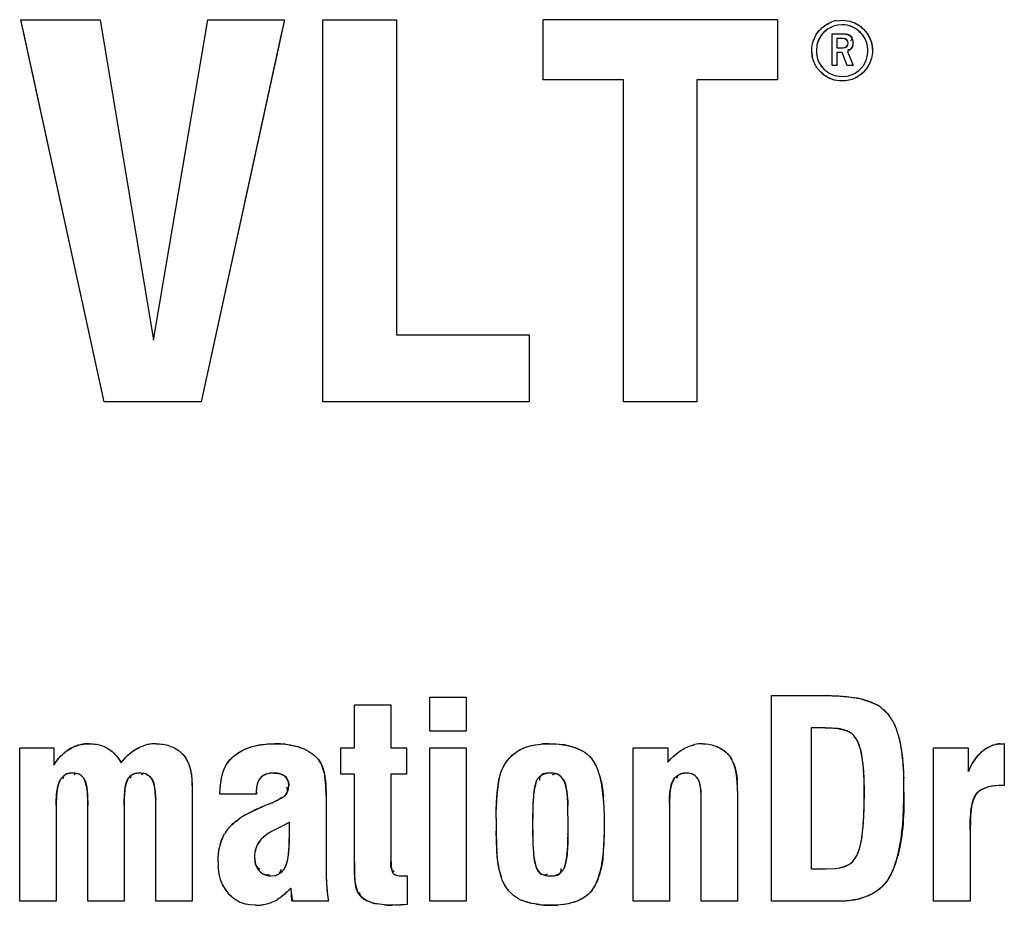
# Model space of a CAD drawing. Header units: inches. Extents: x 0 to 82.7, y 0 to 58.5.
# Tile 10 of 89: x 13.395 to 14.055, y 27.145 to 27.738. Entities that reach past the tile are written whole.
import ezdxf

# ---------------------------------------------------------------- set-up
doc = ezdxf.new("R2010")
doc.units = ezdxf.units.IN
doc.header["$LTSCALE"] = 4.547244
doc.header["$MEASUREMENT"] = 0
doc.layers.get('0').update_dxf_attribs({"linetype": 'CONTINUOUS'})

msp = doc.modelspace()

# ---------------------------------------------------------------- linework, layer by layer
at = {"color": 7, "linetype": 'CONTINUOUS'}
for p, q in [((13.39778, 27.72712), (13.39536, 27.73821)), ((13.45114, 27.4823), (13.39538, 27.73821)), ((13.39538, 27.73821), (13.44864, 27.7382)), ((13.44863, 27.7382), (13.4843, 27.5235)), ((13.44864, 27.7382), (13.48431, 27.5235)), ((13.4843, 27.5235), (13.52065, 27.7382)), ((13.48431, 27.5235), (13.52066, 27.7382)), ((13.57207, 27.7382), (13.51629, 27.4823)), ((13.52066, 27.7382), (13.57207, 27.7382)), ((13.57207, 27.7382), (13.56974, 27.7275)), ((13.59786, 27.48229), (13.59786, 27.7382)), ((13.59786, 27.7382), (13.6471, 27.7382)), ((13.6471, 27.7382), (13.6471, 27.52718)), ((13.74541, 27.698), (13.74541, 27.73819)), ((13.9025, 27.73819), (13.74541, 27.73819)), ((13.9025, 27.73819), (13.9025, 27.69799)), ((13.94233, 27.73756), (13.94591, 27.73785)), ((13.94237, 27.73756), (13.94594, 27.73785)), ((13.94587, 27.73483), (13.94286, 27.73458)), ((13.9459, 27.73483), (13.94288, 27.73458)), ((13.45113, 27.4823), (13.39778, 27.72712)), ((13.56974, 27.7275), (13.51629, 27.4823)), ((13.93911, 27.70745), (13.93911, 27.72871)), ((13.93911, 27.72871), (13.94629, 27.72871)), ((13.96008, 27.72734), (13.95806, 27.72972)), ((13.96012, 27.72735), (13.9581, 27.72973)), ((13.96163, 27.72477), (13.96012, 27.72735)), ((13.96026, 27.73179), (13.96262, 27.72898)), ((13.9603, 27.7318), (13.96266, 27.72899)), ((13.92896, 27.72125), (13.9286, 27.71748)), ((13.929, 27.72124), (13.92864, 27.71748)), ((13.94226, 27.72556), (13.94226, 27.71935)), ((13.94646, 27.72556), (13.94226, 27.72556)), ((13.94226, 27.71935), (13.94646, 27.71935)), ((13.96316, 27.71748), (13.96291, 27.72055)), ((13.9632, 27.71748), (13.96295, 27.72054)), ((13.92588, 27.71378), (13.92558, 27.71748)), ((13.92592, 27.71379), (13.92562, 27.71748)), ((13.94226, 27.71621), (13.94226, 27.70745)), ((13.94583, 27.71621), (13.94226, 27.71621)), ((13.94923, 27.70745), (13.94583, 27.71621)), ((13.94948, 27.71689), (13.95331, 27.70745)), ((13.96291, 27.71443), (13.96316, 27.71748)), ((13.96296, 27.71443), (13.9632, 27.71748)), ((13.94226, 27.70745), (13.93911, 27.70745)), ((13.95331, 27.70745), (13.94923, 27.70745)), ((13.95811, 27.70524), (13.96011, 27.70763)), ((13.95814, 27.70524), (13.96015, 27.70763)), ((13.9644, 27.70899), (13.96265, 27.70597)), ((13.93158, 27.70302), (13.92922, 27.70575)), ((13.93161, 27.70303), (13.92925, 27.70576)), ((13.94587, 27.70018), (13.94899, 27.70043)), ((13.9459, 27.70018), (13.94903, 27.70043)), ((13.96261, 27.70598), (13.96026, 27.70317)), ((13.96265, 27.70597), (13.9603, 27.70317)), ((13.79934, 27.698), (13.74541, 27.698)), ((13.79933, 27.48229), (13.79934, 27.698)), ((13.84858, 27.698), (13.84857, 27.48229)), ((13.9025, 27.69799), (13.84858, 27.698)), ((13.6471, 27.52718), (13.73603, 27.52717)), ((13.73603, 27.52717), (13.73602, 27.48229)), ((13.51629, 27.4823), (13.45114, 27.4823)), ((13.73602, 27.48229), (13.59786, 27.48229)), ((13.84857, 27.48229), (13.79933, 27.48229)), ((13.66949, 27.26163), (13.66949, 27.28427)), ((13.66949, 27.28427), (13.69393, 27.28427)), ((13.69393, 27.28427), (13.69393, 27.26163)), ((13.89863, 27.14764), (13.89863, 27.28543)), ((13.89863, 27.28543), (13.93317, 27.28543)), ((13.61899, 27.25045), (13.61899, 27.27922)), ((13.61899, 27.27922), (13.64343, 27.27922)), ((13.64343, 27.27922), (13.64342, 27.25045)), ((13.96052, 27.28259), (13.96513, 27.28108)), ((13.96513, 27.28108), (13.96832, 27.27962)), ((13.69393, 27.26163), (13.66949, 27.26163)), ((13.92515, 27.26379), (13.92514, 27.16928)), ((13.93453, 27.26379), (13.92515, 27.26379)), ((13.93453, 27.26379), (13.9402, 27.26359)), ((13.93915, 27.26366), (13.93455, 27.26379)), ((13.94304, 27.26331), (13.93915, 27.26366)), ((13.9402, 27.26359), (13.94304, 27.26329)), ((13.94304, 27.26329), (13.94772, 27.26232)), ((13.95239, 27.25998), (13.94921, 27.26177)), ((13.43748, 27.2529), (13.44142, 27.25316)), ((13.56551, 27.25316), (13.57268, 27.2528)), ((13.74404, 27.25293), (13.74939, 27.25315)), ((14.05167, 27.25312), (14.05455, 27.25323)), ((14.05455, 27.25323), (14.05455, 27.22528)), ((13.39461, 27.14765), (13.39462, 27.25046)), ((13.39462, 27.25046), (13.41743, 27.25046)), ((13.41743, 27.25046), (13.41743, 27.23874)), ((13.60979, 27.23278), (13.60979, 27.25045)), ((13.60979, 27.25045), (13.61899, 27.25045)), ((13.64342, 27.25045), (13.65389, 27.25045)), ((13.65389, 27.25045), (13.65388, 27.23278)), ((13.66948, 27.14765), (13.66949, 27.25045)), ((13.66949, 27.25045), (13.69393, 27.25045)), ((13.69393, 27.25045), (13.69392, 27.14764)), ((13.80575, 27.14764), (13.80575, 27.25045)), ((13.80575, 27.25045), (13.82901, 27.25045)), ((13.82901, 27.25045), (13.82901, 27.2408)), ((14.00721, 27.14763), (14.00721, 27.25044)), ((14.00721, 27.25044), (14.03048, 27.25044)), ((14.03048, 27.25044), (14.03048, 27.23457)), ((14.03333, 27.24007), (14.03645, 27.24458)), ((13.50619, 27.24309), (13.50729, 27.241)), ((13.59482, 27.24261), (13.59651, 27.24007)), ((14.03047, 27.23457), (14.03333, 27.24007)), ((13.52974, 27.22915), (13.53079, 27.23358)), ((13.5987, 27.23359), (13.59916, 27.23114)), ((13.59916, 27.23114), (13.5995, 27.22837)), ((13.61899, 27.23278), (13.60979, 27.23278)), ((13.61898, 27.17317), (13.61899, 27.23278)), ((13.64342, 27.23278), (13.64342, 27.17632)), ((13.65388, 27.23278), (13.64342, 27.23278)), ((13.75083, 27.23349), (13.74796, 27.23326)), ((13.42016, 27.22474), (13.41967, 27.22238)), ((13.48459, 27.22625), (13.48526, 27.22274)), ((13.50997, 27.22991), (13.51022, 27.22494)), ((13.51023, 27.22494), (13.51032, 27.21087)), ((13.5995, 27.22837), (13.59972, 27.22555)), ((13.59971, 27.22555), (13.59994, 27.21799)), ((13.76076, 27.22456), (13.76141, 27.22093)), ((13.83061, 27.22167), (13.83102, 27.22424)), ((13.83101, 27.22425), (13.83063, 27.22181)), ((14.05455, 27.22528), (14.05068, 27.22513)), ((14.05459, 27.22528), (14.05072, 27.22513)), ((13.41926, 27.21832), (13.41904, 27.21177)), ((13.41967, 27.22238), (13.41926, 27.21832)), ((13.43955, 27.22393), (13.44005, 27.21889)), ((13.44005, 27.21889), (13.44023, 27.21177)), ((13.48553, 27.22065), (13.48516, 27.22367)), ((13.48526, 27.22274), (13.48579, 27.21605)), ((13.48579, 27.21605), (13.48553, 27.22065)), ((13.55331, 27.21934), (13.5288, 27.21934)), ((13.59996, 27.21799), (13.59995, 27.17218)), ((13.76202, 27.21167), (13.76173, 27.21819)), ((13.85138, 27.21365), (13.85129, 27.22041)), ((13.85138, 27.21365), (13.85133, 27.22041)), ((13.87582, 27.22141), (13.87581, 27.14764)), ((13.41905, 27.21177), (13.41905, 27.14765)), ((13.44024, 27.14765), (13.44025, 27.21177)), ((13.46469, 27.21168), (13.46468, 27.14765)), ((13.48587, 27.21168), (13.48579, 27.21605)), ((13.48588, 27.14765), (13.48588, 27.21168)), ((13.55079, 27.20799), (13.55769, 27.21115)), ((13.56136, 27.21266), (13.56454, 27.21394)), ((13.56452, 27.21399), (13.57039, 27.21698)), ((13.73866, 27.21337), (13.73855, 27.20999)), ((13.73891, 27.2175), (13.73866, 27.21337)), ((13.76219, 27.19805), (13.76201, 27.21167)), ((13.83019, 27.21311), (13.83018, 27.14764)), ((13.85138, 27.14764), (13.85138, 27.21365)), ((13.51032, 27.21087), (13.51032, 27.14765)), ((13.5445, 27.20459), (13.54764, 27.20638)), ((13.54764, 27.20638), (13.55087, 27.20803)), ((13.73847, 27.20648), (13.73839, 27.19905)), ((14.03268, 27.21097), (14.03201, 27.20487)), ((13.57236, 27.19887), (13.56343, 27.19427)), ((13.57234, 27.19886), (13.56838, 27.19682)), ((13.57551, 27.20059), (13.57236, 27.19888)), ((13.57481, 27.20019), (13.57445, 27.19999)), ((13.57551, 27.20058), (13.57516, 27.20039)), ((13.57552, 27.19337), (13.57552, 27.20058)), ((13.73839, 27.19905), (13.73846, 27.19192)), ((14.03183, 27.20178), (14.03168, 27.19525)), ((13.56343, 27.19428), (13.56051, 27.19256)), ((13.56838, 27.19682), (13.56343, 27.19427)), ((13.57535, 27.18604), (13.5755, 27.19337)), ((13.7144, 27.18223), (13.71396, 27.19461)), ((13.73846, 27.19192), (13.73863, 27.1854)), ((13.76203, 27.18757), (13.76219, 27.19444)), ((14.03165, 27.19525), (14.03165, 27.14763)), ((13.57512, 27.18183), (13.5754, 27.18705)), ((13.73863, 27.1854), (13.73892, 27.18049)), ((13.73864, 27.1854), (13.73894, 27.18049)), ((13.76192, 27.18431), (13.76203, 27.18757)), ((13.57452, 27.17706), (13.57509, 27.18183)), ((13.76141, 27.17815), (13.76192, 27.18431)), ((13.98182, 27.17331), (13.9833, 27.17857)), ((13.55206, 27.1775), (13.55237, 27.1739)), ((13.55206, 27.1775), (13.55216, 27.17388)), ((13.57393, 27.17406), (13.57452, 27.17706)), ((13.61913, 27.16591), (13.61898, 27.17317)), ((13.64342, 27.17632), (13.64325, 27.17348)), ((13.64341, 27.17632), (13.64357, 27.17174)), ((13.64357, 27.17174), (13.6439, 27.16912)), ((13.953, 27.17434), (13.9551, 27.17722)), ((13.95304, 27.17433), (13.95513, 27.17725)), ((13.98026, 27.16907), (13.98182, 27.17331)), ((13.52836, 27.16593), (13.5277, 27.17124)), ((13.52837, 27.16592), (13.5277, 27.17124)), ((13.56289, 27.1646), (13.56573, 27.16495)), ((13.56289, 27.1646), (13.56628, 27.16492)), ((13.71732, 27.16395), (13.71635, 27.16733)), ((13.78223, 27.16237), (13.78354, 27.16664)), ((13.92514, 27.16928), (13.93524, 27.16928)), ((13.93524, 27.16928), (13.94128, 27.16959)), ((13.93527, 27.16928), (13.94128, 27.16959)), ((13.94128, 27.16959), (13.94435, 27.17006)), ((13.94128, 27.16959), (13.94415, 27.17004)), ((13.94415, 27.17004), (13.94716, 27.17082)), ((13.94435, 27.17006), (13.94717, 27.17079)), ((13.53298, 27.15478), (13.53065, 27.15882)), ((13.6197, 27.1592), (13.61918, 27.16474)), ((13.65082, 27.1646), (13.65433, 27.16469)), ((13.65433, 27.16469), (13.65433, 27.14557)), ((13.78026, 27.15795), (13.78223, 27.16237)), ((13.57633, 27.1564), (13.57389, 27.15396)), ((13.57664, 27.1564), (13.57389, 27.15396)), ((13.57759, 27.14765), (13.57633, 27.1564)), ((13.57695, 27.14765), (13.57664, 27.1564)), ((13.77832, 27.15504), (13.78026, 27.15795)), ((13.41905, 27.14765), (13.39461, 27.14765)), ((13.46468, 27.14765), (13.44024, 27.14765)), ((13.51032, 27.14765), (13.48588, 27.14765)), ((13.55279, 27.14494), (13.54895, 27.14518)), ((13.55278, 27.14494), (13.54896, 27.14518)), ((13.60158, 27.14765), (13.57759, 27.14765)), ((13.63909, 27.14515), (13.63394, 27.14585)), ((13.63909, 27.14515), (13.63396, 27.14585)), ((13.64459, 27.14494), (13.63909, 27.14515)), ((13.64994, 27.14518), (13.64459, 27.14494)), ((13.65433, 27.14557), (13.64994, 27.14518)), ((13.65434, 27.14557), (13.64995, 27.14513)), ((13.69392, 27.14764), (13.66948, 27.14765)), ((13.75146, 27.14494), (13.74576, 27.14512)), ((13.83018, 27.14764), (13.80575, 27.14764)), ((13.87581, 27.14764), (13.85138, 27.14764)), ((13.94309, 27.14764), (13.89863, 27.14764)), ((14.03165, 27.14763), (14.00721, 27.14763))]:
    msp.add_line(p, q, dxfattribs=at)
for points in [[(14.05171, 27.25312), (14.05203, 27.25313), (14.05331, 27.25317)], [(14.05331, 27.25317), (14.05364, 27.25318), (14.05396, 27.2532), (14.05427, 27.25321), (14.05459, 27.25323)], [(13.5741, 27.1998), (13.57375, 27.1996), (13.5734, 27.19941), (13.57304, 27.19923), (13.57269, 27.19904), (13.57234, 27.19886)], [(13.65082, 27.1646), (13.65121, 27.1646), (13.6516, 27.1646), (13.65199, 27.16461), (13.65238, 27.16461), (13.65277, 27.16462), (13.65317, 27.16464), (13.65356, 27.16465), (13.65395, 27.16467), (13.65434, 27.16469)]]:
    msp.add_lwpolyline(points, dxfattribs=at)
for centre, radius, start, end in [((13.94556, 27.71841), 0.0164, 99.48976, 114.83679), ((13.9455, 27.71839), 0.01943, 99.36623, 109.60038), ((13.94428, 27.71832), 0.01861, 149.43636, 160.11471), ((13.94659, 27.7177), 0.01659, 25.24653, 35.56085), ((13.94439, 27.71665), 0.01571, 199.64894, 210.45386), ((13.94703, 27.71705), 0.01911, 324.86282, 345.42313), ((13.94426, 27.22433), 0.06047, 76.78239, 80.49972), ((13.94259, 27.21397), 0.07093, 77.38522, 80.47931), ((13.94569, 27.23074), 0.0539, 74.03721, 76.71183), ((13.94543, 27.22678), 0.05781, 74.86465, 77.35813), ((13.94608, 27.23206), 0.05253, 68.79427, 74.05067), ((13.94686, 27.23409), 0.05035, 64.73362, 68.78841), ((13.95536, 27.25517), 0.02767, 50.9261, 62.06713), ((13.95188, 27.25263), 0.03197, 29.27961, 34.33987), ((13.94003, 27.24737), 0.04496, 16.18925, 20.19124), ((13.94083, 27.24765), 0.04416, 16.11031, 20.18112), ((13.44077, 27.2282), 0.02493, 102.76681, 116.66587), ((13.44105, 27.22691), 0.02625, 96.06046, 102.73085), ((13.44113, 27.22614), 0.02702, 89.42211, 96.07155), ((13.4857, 27.2276), 0.02554, 102.33897, 108.72554), ((13.48585, 27.22687), 0.02628, 95.93746, 102.32325), ((13.48603, 27.2251), 0.02806, 89.9316, 95.92637), ((13.4859, 27.22664), 0.02652, 89.80511, 95.93746), ((13.56587, 27.18825), 0.06491, 83.97763, 90.3235), ((13.74905, 27.19715), 0.056, 89.63907, 95.12784), ((13.75102, 27.20134), 0.05177, 78.63325, 81.59748), ((13.8524, 27.22814), 0.02501, 89.95162, 102.34404), ((13.85229, 27.22974), 0.02341, 89.53806, 96.22608), ((14.05378, 27.23023), 0.02298, 95.16197, 103.01534), ((13.44121, 27.22739), 0.02585, 116.72833, 123.55089), ((13.44084, 27.22958), 0.02417, 40.40643, 47.11067), ((13.75853, 27.22534), 0.0265, 56.38847, 61.24221), ((13.75926, 27.22647), 0.02516, 48.53275, 56.34155), ((13.75976, 27.22717), 0.02429, 48.53083, 56.41592), ((13.76064, 27.22818), 0.02295, 40.81711, 48.50102), ((13.4881, 27.23203), 0.02119, 24.97358, 31.40023), ((13.58054, 27.23129), 0.01822, 28.79387, 38.33871), ((13.56725, 27.22658), 0.03222, 12.56498, 24.7602), ((13.74668, 27.22184), 0.03793, 31.06687, 34.25196), ((14.08011, 27.21243), 0.05431, 151.77329, 155.94373), ((13.53977, 27.22225), 0.06002, 5.851, 8.68405), ((13.74067, 27.21888), 0.04464, 16.03493, 21.92149), ((13.43957, 27.21953), 0.0201, 150.76169, 164.97138), ((13.4593, 27.22498), 0.05094, 359.95217, 3.31089), ((13.52187, 27.22039), 0.07801, 3.79567, 5.87505), ((13.49474, 27.21844), 0.10523, 1.26293, 3.87389), ((13.73954, 27.21896), 0.02198, 14.78098, 27.92381), ((13.80839, 27.2223), 0.06746, 359.24156, 5.0227), ((13.73181, 27.22143), 0.25545, 0.9212, 1.96889), ((13.75618, 27.22178), 0.23114, 0.92493, 2.07746), ((13.69486, 27.22083), 0.29241, 359.98803, 0.92283), ((13.76742, 27.22196), 0.21989, 359.68958, 0.92508), ((13.51109, 27.21886), 0.08887, 359.44083, 1.22854), ((13.58191, 27.19928), 0.20476, 1.5697, 5.17885), ((13.60966, 27.22025), 0.3511, 358.36625, 0.04144), ((13.6413, 27.2198), 0.3195, 358.29153, 0.12638), ((14.05457, 27.20772), 0.02209, 152.02348, 158.4121), ((14.05295, 27.20859), 0.02025, 145.29603, 152.03107), ((13.36271, 27.21182), 0.12315, 359.93538, 1.9681), ((13.60994, 27.08862), 0.13322, 113.08162, 116.32337), ((13.62362, 27.05598), 0.16861, 111.67146, 113.02165), ((13.60425, 27.1018), 0.11887, 111.15402, 113.0497), ((13.5294, 27.29317), 0.08662, 291.65331, 293.92273), ((13.94721, 27.20324), 0.20879, 177.33275, 178.17043), ((13.88307, 27.20635), 0.14458, 175.58002, 177.38267), ((13.57098, 27.16086), 0.05112, 121.1909, 124.92872), ((13.5762, 27.15202), 0.06136, 121.08353, 124.1966), ((13.5847, 27.13794), 0.07781, 118.51365, 121.09547), ((13.59379, 27.12123), 0.09683, 116.36949, 118.52302), ((14.12021, 27.19879), 0.38184, 178.91275, 181.03132), ((14.00731, 27.20131), 0.26892, 178.16791, 178.88243), ((14.40003, 27.19212), 0.66172, 178.45243, 178.75695), ((13.62009, 27.20045), 0.16656, 359.45474, 1.52814), ((14.20306, 27.19315), 0.17146, 176.07946, 177.1132), ((14.08396, 27.199), 0.37003, 179.33501, 180.00744), ((14.06415, 27.19888), 0.35022, 179.98799, 180.69867), ((13.9427, 27.2004), 0.22875, 179.29537, 180.36128), ((13.93281, 27.19748), 0.21886, 179.61237, 180.73091), ((13.42215, 27.19792), 0.34003, 359.05974, 0.02194), ((13.55114, 27.19706), 0.21107, 359.28884, 0.26937), ((13.62334, 27.19723), 0.16331, 358.51016, 0.57185), ((13.55503, 27.17955), 0.02661, 140.59022, 150.78189), ((13.55358, 27.18057), 0.02484, 140.28078, 145.76302), ((13.46253, 27.19241), 0.11299, 358.85366, 0.48579), ((13.97335, 27.19764), 0.2594, 180.65305, 183.36573), ((13.97768, 27.19613), 0.23928, 181.00878, 182.57053), ((13.59104, 27.198), 0.19562, 354.42794, 358.53049), ((13.83817, 27.20725), 0.12212, 352.2766, 353.7521), ((13.78132, 27.21346), 0.17933, 352.75386, 353.76278), ((13.46885, 27.19068), 0.1066, 355.23944, 357.50509), ((13.42643, 27.19313), 0.1491, 357.66263, 358.85565), ((13.71226, 27.18465), 0.04958, 342.5199, 352.46067), ((13.91138, 27.19757), 0.07444, 341.52398, 345.20043), ((13.57537, 27.17404), 0.04775, 179.96227, 183.35894), ((13.57384, 27.17394), 0.04622, 179.83197, 183.34601), ((13.54752, 27.18171), 0.02744, 342.28649, 347.53127), ((13.83489, 27.1719), 0.23495, 179.93359, 182.07114), ((13.81297, 27.17151), 0.21302, 179.8211, 182.17869), ((13.79637, 27.17296), 0.17739, 179.93379, 181.65398), ((13.91455, 27.1965), 0.0711, 336.86318, 341.53363), ((13.73647, 27.17129), 0.11747, 181.68385, 183.19634), ((13.79375, 27.1854), 0.07936, 193.08902, 195.67801), ((13.91843, 27.19484), 0.06688, 332.04666, 336.86521), ((13.55399, 27.16959), 0.02571, 205.0177, 220.29791), ((13.78147, 27.17016), 0.1815, 182.13172, 182.98682), ((13.79199, 27.17054), 0.19202, 182.12582, 182.93405), ((13.75786, 27.16893), 0.15786, 182.98474, 183.97276), ((13.74884, 27.16832), 0.1488, 182.93382, 183.98192), ((13.64695, 27.16388), 0.02764, 189.74438, 202.03395), ((13.55294, 27.16882), 0.0244, 215.12409, 220.5104), ((13.73614, 27.16741), 0.13608, 183.97116, 185.07601), ((13.7219, 27.16645), 0.1218, 183.98333, 185.21764), ((13.71588, 27.16561), 0.11574, 185.07118, 186.42202), ((13.71345, 27.16572), 0.11332, 185.23698, 186.5299), ((13.7147, 27.16586), 0.11458, 186.52987, 187.84629), ((13.69745, 27.16353), 0.0972, 186.41995, 187.92671), ((13.74536, 27.17652), 0.03936, 326.92858, 331.82103), ((13.55279, 27.17598), 0.03103, 269.99057, 274.80807), ((13.55295, 27.17413), 0.02918, 274.81346, 279.84199), ((13.55321, 27.17267), 0.0277, 279.81372, 300.71134), ((13.68125, 27.16126), 0.08084, 187.92158, 189.69845), ((13.71583, 27.16602), 0.11573, 187.84617, 189.13372), ((13.64032, 27.17719), 0.03198, 249.77061, 258.53618), ((13.64426, 27.20814), 0.0632, 265.30131, 270.30099), ((13.74116, 27.17176), 0.02555, 240.87386, 246.10412), ((13.74384, 27.17785), 0.03217, 242.00713, 246.18279), ((13.75085, 27.21575), 0.07081, 263.68305, 265.87768), ((13.75034, 27.21189), 0.06692, 263.75506, 266.07709), ((13.7509, 27.21648), 0.07155, 265.88209, 270.45448), ((13.75205, 27.20052), 0.05558, 269.40278, 273.37678), ((13.94549, 27.19592), 0.04816, 279.05796, 284.49255)]:
    msp.add_arc(centre, radius, start, end, dxfattribs=at)
for points in [[(13.93154, 27.73194), (13.93377, 27.73413), (13.93625, 27.73572), (13.93898, 27.73669)], [(13.93157, 27.73194), (13.93368, 27.73399), (13.93624, 27.7357), (13.93901, 27.73669)], [(13.93868, 27.73329), (13.93689, 27.73246), (13.93523, 27.7313), (13.9337, 27.72982)], [(13.9387, 27.73328), (13.93687, 27.73243), (13.93519, 27.73122), (13.93374, 27.72981)], [(13.95806, 27.72972), (13.95467, 27.73312), (13.95059, 27.73483), (13.94587, 27.73483)], [(13.9581, 27.72973), (13.95498, 27.73284), (13.95031, 27.73483), (13.9459, 27.73483)], [(13.94591, 27.73785), (13.9484, 27.73785), (13.95072, 27.73744), (13.95288, 27.73665)], [(13.94594, 27.73785), (13.9483, 27.73785), (13.9507, 27.73747), (13.95291, 27.73665)], [(13.95288, 27.73665), (13.95561, 27.73565), (13.95807, 27.73403), (13.96026, 27.73179)], [(13.95291, 27.73665), (13.95568, 27.73564), (13.95823, 27.7339), (13.9603, 27.7318)], [(13.92825, 27.72779), (13.92913, 27.72927), (13.93022, 27.73066), (13.93154, 27.73194)], [(13.92829, 27.72778), (13.92918, 27.7293), (13.93031, 27.73071), (13.93157, 27.73194)], [(13.9337, 27.72982), (13.93121, 27.72739), (13.92963, 27.72453), (13.92896, 27.72125)], [(13.93374, 27.72981), (13.9314, 27.72753), (13.92965, 27.72444), (13.929, 27.72124)], [(13.94629, 27.72871), (13.94886, 27.7287), (13.95069, 27.72804), (13.9518, 27.72671)], [(13.94632, 27.72871), (13.94834, 27.72878), (13.95094, 27.72857), (13.9521, 27.72692)], [(13.9518, 27.72671), (13.95263, 27.72571), (13.95304, 27.72434), (13.95304, 27.72258)], [(13.96262, 27.72898), (13.96498, 27.72563), (13.96618, 27.7218), (13.96618, 27.71752)], [(13.96266, 27.72899), (13.96496, 27.72572), (13.96623, 27.72153), (13.96622, 27.71752)], [(13.92558, 27.71748), (13.92558, 27.72005), (13.92598, 27.72244), (13.92678, 27.72465)], [(13.92562, 27.71748), (13.92562, 27.7199), (13.92599, 27.72237), (13.92681, 27.72465)], [(13.9499, 27.72241), (13.9499, 27.72449), (13.94875, 27.72556), (13.94646, 27.72556)], [(13.94646, 27.71935), (13.94875, 27.71936), (13.9499, 27.72038), (13.9499, 27.72241)], [(13.94994, 27.72241), (13.95003, 27.72397), (13.94805, 27.72562), (13.94649, 27.72556)], [(13.94649, 27.71935), (13.94803, 27.71928), (13.95002, 27.72088), (13.94994, 27.72241)], [(13.95304, 27.72258), (13.95304, 27.71995), (13.95185, 27.71808), (13.94948, 27.71689)], [(13.96291, 27.72055), (13.96266, 27.72203), (13.96222, 27.72344), (13.96159, 27.72477)], [(13.96295, 27.72054), (13.96271, 27.722), (13.96226, 27.72344), (13.96163, 27.72477)], [(13.92922, 27.70575), (13.92749, 27.70815), (13.92638, 27.71083), (13.92588, 27.71378)], [(13.92925, 27.70576), (13.92756, 27.70811), (13.9264, 27.71093), (13.92592, 27.71379)], [(13.9286, 27.71748), (13.9286, 27.71528), (13.92893, 27.71324), (13.9296, 27.71137)], [(13.92864, 27.71748), (13.92864, 27.71541), (13.92894, 27.7133), (13.92965, 27.71135)], [(13.96011, 27.70763), (13.96156, 27.70969), (13.9625, 27.71195), (13.96291, 27.71443)], [(13.96015, 27.70763), (13.96156, 27.70963), (13.96255, 27.71201), (13.96296, 27.71443)], [(13.96618, 27.71752), (13.96618, 27.71568), (13.96596, 27.71392), (13.96552, 27.71224)], [(13.96622, 27.71752), (13.96622, 27.71575), (13.96601, 27.71396), (13.96556, 27.71224)], [(13.93085, 27.70869), (13.9316, 27.70742), (13.93253, 27.70624), (13.93365, 27.70514)], [(13.9309, 27.70868), (13.93166, 27.70738), (13.93261, 27.70619), (13.93369, 27.70514)], [(13.93897, 27.69831), (13.93627, 27.69928), (13.9338, 27.70085), (13.93158, 27.70302)], [(13.93901, 27.69832), (13.93625, 27.6993), (13.9337, 27.70099), (13.93161, 27.70303)], [(13.93365, 27.70514), (13.93515, 27.70367), (13.93678, 27.70253), (13.93855, 27.70172)], [(13.93369, 27.70514), (13.93511, 27.70375), (13.93677, 27.70255), (13.93858, 27.70172)], [(13.93855, 27.70172), (13.94078, 27.70069), (13.94322, 27.70018), (13.94587, 27.70018)], [(13.93858, 27.70172), (13.94085, 27.70068), (13.94341, 27.70018), (13.9459, 27.70018)], [(13.94899, 27.70043), (13.95049, 27.70068), (13.95191, 27.70112), (13.95325, 27.70175)], [(13.94903, 27.70043), (13.95049, 27.70068), (13.95194, 27.70112), (13.95329, 27.70175)], [(13.95325, 27.70175), (13.95501, 27.70258), (13.95663, 27.70374), (13.95811, 27.70524)], [(13.95329, 27.70175), (13.95509, 27.7026), (13.95675, 27.70382), (13.95814, 27.70524)], [(13.96026, 27.70317), (13.95852, 27.70139), (13.9566, 27.70001), (13.95452, 27.69902)], [(13.9603, 27.70317), (13.95864, 27.70148), (13.95669, 27.70003), (13.95455, 27.69902)], [(13.94591, 27.69716), (13.94344, 27.69716), (13.94113, 27.69754), (13.93897, 27.69831)], [(13.94594, 27.69716), (13.9436, 27.69716), (13.94121, 27.69753), (13.93901, 27.69832)], [(13.95452, 27.69902), (13.9519, 27.69778), (13.94903, 27.69716), (13.94591, 27.69716)], [(13.95455, 27.69902), (13.9519, 27.69776), (13.94888, 27.69716), (13.94594, 27.69716)], [(13.93317, 27.28543), (13.94138, 27.28543), (13.94843, 27.28492), (13.95432, 27.28393)], [(13.9332, 27.28543), (13.94023, 27.28549), (13.94731, 27.28514), (13.95424, 27.28397)], [(13.9728, 27.27665), (13.97488, 27.27496), (13.97671, 27.27297), (13.97828, 27.27067)], [(13.97285, 27.27665), (13.97494, 27.27495), (13.97678, 27.27291), (13.97831, 27.27069)], [(13.97977, 27.26827), (13.9807, 27.26661), (13.98152, 27.26482), (13.98223, 27.26289)], [(13.97981, 27.26827), (13.98078, 27.26655), (13.9816, 27.26474), (13.98228, 27.26289)], [(13.94921, 27.26177), (13.94726, 27.26261), (13.94514, 27.26305), (13.94304, 27.26331)], [(13.94772, 27.26232), (13.94969, 27.26172), (13.95124, 27.26094), (13.95236, 27.25997)], [(13.95873, 27.24727), (13.95742, 27.25323), (13.95526, 27.25747), (13.95236, 27.25997)], [(13.95877, 27.24728), (13.9578, 27.25191), (13.95591, 27.25681), (13.95239, 27.25998)], [(13.98321, 27.25991), (13.98453, 27.25538), (13.98553, 27.24995), (13.9862, 27.24363)], [(13.98326, 27.25991), (13.98469, 27.25456), (13.98568, 27.24907), (13.98627, 27.24356)], [(13.42725, 27.24915), (13.43034, 27.25114), (13.43374, 27.2524), (13.43748, 27.2529)], [(13.44142, 27.25316), (13.44462, 27.25316), (13.44755, 27.25267), (13.45019, 27.25168)], [(13.44142, 27.25316), (13.44438, 27.25315), (13.4474, 27.25272), (13.45018, 27.25169)], [(13.45018, 27.25169), (13.45278, 27.25071), (13.45523, 27.24918), (13.45728, 27.2473)], [(13.45019, 27.25168), (13.45283, 27.2507), (13.4552, 27.24924), (13.45729, 27.24729)], [(13.47212, 27.24924), (13.47381, 27.25028), (13.47562, 27.25115), (13.4775, 27.25179)], [(13.47219, 27.24929), (13.47389, 27.25033), (13.47566, 27.25116), (13.4775, 27.25179)], [(13.48606, 27.25316), (13.48924, 27.25316), (13.49216, 27.25272), (13.49483, 27.25183)], [(13.48606, 27.25316), (13.48901, 27.25315), (13.49202, 27.25277), (13.49482, 27.25183)], [(13.49482, 27.25183), (13.49798, 27.25078), (13.50098, 27.24899), (13.50336, 27.24667)], [(13.49483, 27.25183), (13.49805, 27.25076), (13.5009, 27.24903), (13.50337, 27.24666)], [(13.54549, 27.24944), (13.54809, 27.25063), (13.55085, 27.25149), (13.55365, 27.25206)], [(13.5455, 27.24945), (13.54793, 27.25057), (13.55065, 27.25144), (13.55365, 27.25206)], [(13.55365, 27.25206), (13.55754, 27.25286), (13.56154, 27.25318), (13.5655, 27.25316)], [(13.55365, 27.25206), (13.5572, 27.25279), (13.56116, 27.25316), (13.56551, 27.25316)], [(13.57268, 27.2528), (13.5775, 27.25229), (13.58169, 27.25124), (13.58526, 27.24964)], [(13.57268, 27.2528), (13.57698, 27.25235), (13.5813, 27.25138), (13.58526, 27.24964)], [(13.7283, 27.24817), (13.73069, 27.24967), (13.73346, 27.25084), (13.73661, 27.25167)], [(13.72831, 27.24816), (13.73087, 27.24975), (13.73373, 27.25091), (13.73664, 27.25167)], [(13.73661, 27.25167), (13.73889, 27.25227), (13.74137, 27.25269), (13.74404, 27.25293)], [(13.73664, 27.25167), (13.73906, 27.25231), (13.74155, 27.2527), (13.74404, 27.25293)], [(13.74939, 27.25315), (13.75268, 27.25315), (13.75575, 27.25295), (13.75858, 27.25254)], [(13.7494, 27.25315), (13.75247, 27.25319), (13.75555, 27.253), (13.75858, 27.25255)], [(13.75858, 27.25254), (13.76352, 27.25183), (13.76775, 27.25051), (13.77128, 27.24857)], [(13.76122, 27.2521), (13.76453, 27.25143), (13.76783, 27.25041), (13.77082, 27.24883)], [(13.83904, 27.24937), (13.84164, 27.2509), (13.84431, 27.25197), (13.84705, 27.25257)], [(13.83905, 27.24935), (13.84153, 27.25081), (13.84425, 27.25194), (13.84705, 27.25257)], [(13.85246, 27.25315), (13.85527, 27.25315), (13.85792, 27.25272), (13.8604, 27.25186)], [(13.85248, 27.25315), (13.85516, 27.25314), (13.85789, 27.25274), (13.86042, 27.25187)], [(13.8604, 27.25186), (13.86349, 27.2508), (13.86631, 27.24908), (13.86885, 27.24672)], [(13.86042, 27.25187), (13.86354, 27.2508), (13.86646, 27.24897), (13.86887, 27.24672)], [(14.04035, 27.24857), (14.04376, 27.2514), (14.04754, 27.25292), (14.05167, 27.25312)], [(14.04035, 27.24857), (14.04271, 27.25053), (14.04562, 27.25193), (14.0486, 27.25262)], [(13.41742, 27.23874), (13.42025, 27.24327), (13.42351, 27.24675), (13.42725, 27.24915)], [(13.41742, 27.23874), (13.41992, 27.24266), (13.42305, 27.24637), (13.42692, 27.24894)], [(13.45925, 27.24527), (13.46054, 27.24377), (13.46166, 27.2421), (13.4626, 27.24036)], [(13.45925, 27.24525), (13.46048, 27.24381), (13.46159, 27.24218), (13.4626, 27.24035)], [(13.4626, 27.24036), (13.46524, 27.24381), (13.46843, 27.24697), (13.47212, 27.24924)], [(13.46261, 27.24036), (13.46554, 27.24419), (13.46872, 27.24717), (13.47219, 27.24929)], [(13.50336, 27.24667), (13.50444, 27.24559), (13.50539, 27.24437), (13.50618, 27.24307)], [(13.50337, 27.24666), (13.50443, 27.24564), (13.50537, 27.24445), (13.50619, 27.24309)], [(13.53333, 27.23936), (13.53601, 27.24361), (13.54007, 27.24694), (13.5455, 27.24945)], [(13.53333, 27.23935), (13.53612, 27.24382), (13.54071, 27.24724), (13.54549, 27.24944)], [(13.58526, 27.24964), (13.5875, 27.24863), (13.58948, 27.24747), (13.59118, 27.24616)], [(13.58526, 27.24964), (13.58735, 27.24871), (13.58937, 27.24756), (13.59119, 27.24616)], [(13.59118, 27.24616), (13.59259, 27.24508), (13.5938, 27.24389), (13.59483, 27.24259)], [(13.59119, 27.24616), (13.59253, 27.24513), (13.59377, 27.24394), (13.59482, 27.24261)], [(13.71718, 27.23386), (13.71935, 27.24008), (13.72305, 27.24486), (13.7283, 27.24817)], [(13.7172, 27.23386), (13.71921, 27.23955), (13.72319, 27.24496), (13.72831, 27.24816)], [(13.82901, 27.2408), (13.83224, 27.24447), (13.83558, 27.24733), (13.83904, 27.24937)], [(13.82903, 27.2408), (13.83192, 27.2441), (13.83527, 27.24713), (13.83905, 27.24935)], [(13.87291, 27.24057), (13.87184, 27.24314), (13.87049, 27.24519), (13.86885, 27.24672)], [(13.86887, 27.24672), (13.87007, 27.24548), (13.8711, 27.24406), (13.87195, 27.24255)], [(13.96076, 27.2205), (13.96076, 27.2324), (13.96003, 27.24133), (13.95873, 27.24727)], [(13.9608, 27.2205), (13.96084, 27.22945), (13.96049, 27.23849), (13.95877, 27.24728)], [(14.03225, 27.23811), (14.03339, 27.24022), (14.03468, 27.24224), (14.03614, 27.24413)], [(14.03614, 27.24413), (14.03739, 27.24574), (14.03878, 27.24726), (14.04035, 27.24857)], [(14.03645, 27.24458), (14.03769, 27.24612), (14.03899, 27.24745), (14.04035, 27.24857)], [(13.50729, 27.241), (13.50868, 27.23796), (13.50958, 27.23425), (13.50997, 27.22991)], [(13.5073, 27.24097), (13.5089, 27.23754), (13.50966, 27.23372), (13.51001, 27.22992)], [(13.53019, 27.23137), (13.53085, 27.23416), (13.53189, 27.23688), (13.53333, 27.23935)], [(13.53079, 27.23358), (13.53147, 27.23583), (13.53231, 27.23775), (13.53333, 27.23936)], [(13.5965, 27.24007), (13.59765, 27.23797), (13.59852, 27.23506), (13.5991, 27.23131)], [(13.78345, 27.23156), (13.78208, 27.2367), (13.78026, 27.24057), (13.77801, 27.24318)], [(13.77917, 27.24142), (13.7803, 27.23954), (13.78127, 27.23757), (13.78208, 27.23555)], [(13.87581, 27.22141), (13.87581, 27.22954), (13.87483, 27.23591), (13.87291, 27.24057)], [(13.87293, 27.24058), (13.8746, 27.23673), (13.87522, 27.23239), (13.87559, 27.2282)], [(13.9862, 27.24363), (13.98664, 27.23953), (13.98694, 27.23505), (13.98711, 27.23021)], [(13.98627, 27.24356), (13.98674, 27.23911), (13.987, 27.23463), (13.98717, 27.23016)], [(13.42608, 27.23269), (13.42448, 27.232), (13.42315, 27.23087), (13.42204, 27.22935)], [(13.43031, 27.23351), (13.42885, 27.23351), (13.42732, 27.23346), (13.42597, 27.23292)], [(13.43033, 27.23351), (13.42874, 27.23351), (13.42733, 27.23323), (13.42608, 27.23269)], [(13.43475, 27.23247), (13.43347, 27.23315), (13.43201, 27.2335), (13.43033, 27.23351)], [(13.43751, 27.23014), (13.43671, 27.23113), (13.43579, 27.23191), (13.43475, 27.23247)], [(13.47117, 27.23283), (13.46966, 27.23226), (13.4684, 27.23133), (13.46741, 27.23007)], [(13.47524, 27.2335), (13.47372, 27.2335), (13.47237, 27.23328), (13.47117, 27.23283)], [(13.47992, 27.23242), (13.47854, 27.23314), (13.47699, 27.2335), (13.47524, 27.2335)], [(13.4829, 27.22998), (13.48201, 27.23102), (13.48103, 27.23184), (13.47992, 27.23242)], [(13.5288, 27.21934), (13.52888, 27.22338), (13.52927, 27.22744), (13.53019, 27.23137)], [(13.56003, 27.2328), (13.55805, 27.23216), (13.5565, 27.23107), (13.55539, 27.22953)], [(13.55972, 27.23269), (13.55825, 27.23214), (13.55684, 27.23125), (13.55581, 27.23006)], [(13.56505, 27.2335), (13.56326, 27.23353), (13.56141, 27.23331), (13.55972, 27.23269)], [(13.56506, 27.2335), (13.56315, 27.2335), (13.56147, 27.23327), (13.56003, 27.2328)], [(13.56978, 27.23284), (13.56828, 27.23338), (13.56664, 27.23356), (13.56505, 27.2335)], [(13.56506, 27.2335), (13.56688, 27.2335), (13.56845, 27.23328), (13.56978, 27.23283)], [(13.57415, 27.22894), (13.57331, 27.2307), (13.57162, 27.23218), (13.56978, 27.23284)], [(13.56978, 27.23283), (13.57192, 27.23212), (13.5734, 27.23083), (13.57422, 27.22897)], [(13.71396, 27.2033), (13.71413, 27.21799), (13.7152, 27.22818), (13.71718, 27.23386)], [(13.71397, 27.20321), (13.71409, 27.21348), (13.71449, 27.22395), (13.7172, 27.23386)], [(13.74796, 27.23326), (13.74472, 27.23268), (13.74241, 27.23105), (13.74099, 27.22836)], [(13.75592, 27.23218), (13.75447, 27.23305), (13.75277, 27.23349), (13.75083, 27.23349)], [(13.75894, 27.22925), (13.75809, 27.2305), (13.75709, 27.23148), (13.75592, 27.23218)], [(13.78579, 27.21776), (13.78526, 27.22308), (13.78448, 27.22768), (13.78345, 27.23156)], [(13.78357, 27.23121), (13.78483, 27.22684), (13.78543, 27.22229), (13.78583, 27.21776)], [(13.83777, 27.23284), (13.83626, 27.23228), (13.83488, 27.23138), (13.83361, 27.23016)], [(13.84155, 27.23349), (13.84021, 27.23349), (13.83895, 27.23327), (13.83777, 27.23284)], [(13.84609, 27.23251), (13.84482, 27.23316), (13.84331, 27.23349), (13.84155, 27.23349)], [(13.8461, 27.23253), (13.84474, 27.23326), (13.84311, 27.23355), (13.84157, 27.23349)], [(13.84962, 27.22885), (13.84878, 27.23052), (13.84761, 27.23174), (13.84609, 27.23251)], [(13.41904, 27.21177), (13.41904, 27.21725), (13.41942, 27.22157), (13.42017, 27.22473)], [(13.42017, 27.22473), (13.42064, 27.22673), (13.42127, 27.22827), (13.42204, 27.22935)], [(13.43961, 27.2237), (13.43926, 27.22594), (13.43856, 27.22815), (13.4375, 27.23015)], [(13.43751, 27.23014), (13.43842, 27.22903), (13.4391, 27.22696), (13.43955, 27.22393)], [(13.46467, 27.21168), (13.46467, 27.21741), (13.46498, 27.22188), (13.46558, 27.22508)], [(13.4674, 27.23006), (13.46624, 27.22783), (13.46552, 27.22535), (13.46519, 27.22286)], [(13.46558, 27.22508), (13.46603, 27.22742), (13.46663, 27.22908), (13.46741, 27.23007)], [(13.48516, 27.22367), (13.48477, 27.22587), (13.48401, 27.22805), (13.48289, 27.22999)], [(13.4829, 27.22998), (13.48358, 27.22917), (13.48414, 27.22793), (13.48459, 27.22625)], [(13.52879, 27.21934), (13.5289, 27.223), (13.52922, 27.22627), (13.52974, 27.22915)], [(13.55346, 27.22467), (13.55312, 27.22292), (13.55304, 27.22112), (13.55301, 27.21934)], [(13.55581, 27.23006), (13.55454, 27.22857), (13.55383, 27.2266), (13.55346, 27.22467)], [(13.57296, 27.21914), (13.5743, 27.22072), (13.57496, 27.22267), (13.57496, 27.22493)], [(13.57422, 27.22897), (13.57471, 27.22784), (13.57496, 27.22649), (13.57496, 27.22493)], [(13.74101, 27.22835), (13.73992, 27.22483), (13.73923, 27.22117), (13.73891, 27.2175)], [(13.74099, 27.22836), (13.74003, 27.22654), (13.73935, 27.22291), (13.73892, 27.2175)], [(13.75894, 27.22925), (13.75968, 27.22816), (13.76029, 27.22659), (13.76076, 27.22456)], [(13.76173, 27.21819), (13.76156, 27.22033), (13.76134, 27.22249), (13.76079, 27.22457)], [(13.83363, 27.23015), (13.8324, 27.22839), (13.83147, 27.22635), (13.83101, 27.22425)], [(13.83102, 27.22424), (13.83158, 27.22707), (13.83244, 27.22904), (13.83361, 27.23016)], [(13.85133, 27.22041), (13.85135, 27.22389), (13.85079, 27.2278), (13.84858, 27.23048)], [(13.85128, 27.22041), (13.85123, 27.22393), (13.85069, 27.22675), (13.84962, 27.22885)], [(14.05068, 27.22513), (14.04418, 27.22492), (14.03931, 27.22321), (14.03626, 27.22012)], [(14.05072, 27.22513), (14.04563, 27.22501), (14.03992, 27.22369), (14.03631, 27.22012)], [(13.44023, 27.21177), (13.44027, 27.21575), (13.44023, 27.21977), (13.43961, 27.2237)], [(13.46519, 27.22286), (13.46471, 27.21916), (13.46464, 27.21541), (13.46467, 27.21168)], [(13.57039, 27.21698), (13.57142, 27.2176), (13.57228, 27.21832), (13.57296, 27.21914)], [(13.5731, 27.21899), (13.57428, 27.22017), (13.57469, 27.22263), (13.57369, 27.22398)], [(13.76141, 27.22093), (13.76175, 27.21834), (13.76195, 27.21525), (13.762, 27.21167)], [(13.78662, 27.19886), (13.78662, 27.20594), (13.78634, 27.21224), (13.78579, 27.21776)], [(13.83017, 27.21311), (13.83017, 27.21641), (13.83032, 27.21926), (13.83061, 27.22167)], [(13.83063, 27.22181), (13.83031, 27.21892), (13.83019, 27.21601), (13.83021, 27.21311)], [(13.9833, 27.17857), (13.98593, 27.18923), (13.98727, 27.2033), (13.98727, 27.22077)], [(13.98731, 27.22077), (13.98742, 27.20664), (13.98696, 27.19222), (13.98335, 27.17856)], [(14.03269, 27.21097), (14.03345, 27.21543), (14.03465, 27.21848), (14.03626, 27.22012)], [(13.56454, 27.21394), (13.56653, 27.21479), (13.56851, 27.21583), (13.5701, 27.21729)], [(14.03404, 27.21585), (14.03342, 27.21428), (14.03297, 27.21263), (14.03268, 27.21097)], [(13.95957, 27.19396), (13.96008, 27.19863), (13.96043, 27.20406), (13.96061, 27.21024)], [(13.9596, 27.19397), (13.96019, 27.19938), (13.9605, 27.20483), (13.96066, 27.21027)], [(14.03164, 27.19525), (14.03164, 27.20166), (14.03199, 27.2069), (14.03269, 27.21097)], [(13.53447, 27.19645), (13.53622, 27.19857), (13.53863, 27.20068), (13.54171, 27.20277)], [(13.53447, 27.19644), (13.53664, 27.1988), (13.53909, 27.20093), (13.54171, 27.20277)], [(13.78569, 27.17902), (13.78631, 27.18476), (13.78662, 27.19137), (13.78662, 27.19886)], [(13.52762, 27.17407), (13.5276, 27.18037), (13.52872, 27.18699), (13.53178, 27.19249)], [(13.52762, 27.17407), (13.52762, 27.1814), (13.529, 27.18752), (13.53179, 27.19251)], [(13.56051, 27.19256), (13.55833, 27.1911), (13.55657, 27.18945), (13.55523, 27.18762)], [(13.56343, 27.19427), (13.56044, 27.19272), (13.55758, 27.19066), (13.55553, 27.18799)], [(13.76213, 27.19234), (13.76203, 27.18636), (13.76176, 27.18149), (13.76133, 27.17773)], [(13.55553, 27.18799), (13.55329, 27.18507), (13.55205, 27.18118), (13.55206, 27.1775)], [(13.55523, 27.18762), (13.55311, 27.1847), (13.55206, 27.18132), (13.55206, 27.1775)], [(13.95738, 27.18251), (13.95816, 27.18492), (13.95876, 27.1877), (13.95918, 27.19084)], [(13.95744, 27.18253), (13.95829, 27.18523), (13.95887, 27.18803), (13.95923, 27.19084)], [(13.57431, 27.17578), (13.57475, 27.17777), (13.57498, 27.1798), (13.57512, 27.18183)], [(13.71645, 27.16743), (13.71531, 27.17234), (13.7147, 27.17738), (13.7144, 27.18241)], [(13.71635, 27.16733), (13.71544, 27.1712), (13.7148, 27.17617), (13.7144, 27.18223)], [(13.73892, 27.18049), (13.73925, 27.17688), (13.73994, 27.17329), (13.74101, 27.16983)], [(13.73894, 27.18049), (13.73937, 27.17522), (13.74004, 27.17167), (13.74099, 27.16982)], [(13.78354, 27.16664), (13.78446, 27.17018), (13.78518, 27.1743), (13.78569, 27.17902)], [(13.78574, 27.17901), (13.78533, 27.17484), (13.78472, 27.17066), (13.78357, 27.16663)], [(13.9551, 27.17722), (13.95598, 27.17873), (13.95674, 27.18049), (13.95738, 27.18251)], [(13.95513, 27.17725), (13.95611, 27.17889), (13.95685, 27.18067), (13.95743, 27.18249)], [(13.55216, 27.17388), (13.55239, 27.17203), (13.5537, 27.16998), (13.55547, 27.16938)], [(13.55237, 27.1739), (13.55281, 27.17161), (13.5537, 27.1697), (13.55504, 27.16811)], [(13.57181, 27.16903), (13.57266, 27.17007), (13.57337, 27.17175), (13.57393, 27.17406)], [(13.57182, 27.16902), (13.57257, 27.1704), (13.57318, 27.17186), (13.57366, 27.17336)], [(13.64325, 27.17348), (13.64315, 27.17201), (13.64318, 27.17039), (13.64392, 27.16912)], [(13.76133, 27.17773), (13.7609, 27.17392), (13.76029, 27.17126), (13.75953, 27.16976)], [(13.94716, 27.17082), (13.94965, 27.17165), (13.9516, 27.17281), (13.953, 27.17434)], [(13.94717, 27.17079), (13.94933, 27.17153), (13.95139, 27.17274), (13.95304, 27.17433)], [(13.53065, 27.1588), (13.52963, 27.16098), (13.52887, 27.16336), (13.52836, 27.16593)], [(13.53065, 27.15882), (13.5296, 27.16107), (13.52885, 27.16348), (13.52837, 27.16592)], [(13.55504, 27.16812), (13.55663, 27.16623), (13.56005, 27.16432), (13.56206, 27.16576)], [(13.55504, 27.16811), (13.55702, 27.16577), (13.55964, 27.1646), (13.56289, 27.1646)], [(13.56573, 27.16495), (13.56804, 27.16554), (13.57006, 27.16689), (13.57181, 27.16903)], [(13.56628, 27.16492), (13.56813, 27.16536), (13.57003, 27.16722), (13.57014, 27.16912)], [(13.61971, 27.1592), (13.61933, 27.16141), (13.61922, 27.16366), (13.61913, 27.16591)], [(13.6439, 27.16912), (13.64417, 27.16772), (13.64454, 27.16678), (13.64502, 27.16629)], [(13.64502, 27.16629), (13.64612, 27.16514), (13.64802, 27.1646), (13.65082, 27.1646)], [(13.64503, 27.16629), (13.64648, 27.16491), (13.64881, 27.16456), (13.65082, 27.1646)], [(13.74099, 27.16982), (13.74279, 27.16631), (13.74568, 27.16459), (13.74983, 27.1646)], [(13.74983, 27.1646), (13.75137, 27.1646), (13.75276, 27.16478), (13.75398, 27.16515)], [(13.75398, 27.16515), (13.75649, 27.16591), (13.75834, 27.16745), (13.75953, 27.16976)], [(13.78357, 27.16663), (13.7827, 27.16363), (13.78154, 27.16068), (13.78006, 27.15793)], [(13.97746, 27.1635), (13.97847, 27.16515), (13.9794, 27.167), (13.98026, 27.16907)], [(13.62132, 27.1535), (13.62061, 27.15467), (13.62008, 27.15658), (13.6197, 27.1592)], [(13.72097, 27.15657), (13.71949, 27.15871), (13.71827, 27.16117), (13.71732, 27.16395)], [(13.72098, 27.15658), (13.71943, 27.15884), (13.71823, 27.16136), (13.71734, 27.16395)], [(13.9775, 27.16349), (13.97468, 27.15912), (13.97079, 27.15521), (13.96623, 27.15269)], [(13.97746, 27.1635), (13.975, 27.15949), (13.97184, 27.15625), (13.96798, 27.15376)], [(13.54331, 27.14658), (13.53989, 27.14789), (13.53674, 27.15017), (13.53439, 27.15297)], [(13.54332, 27.14657), (13.53985, 27.1479), (13.53687, 27.15003), (13.53439, 27.15296)], [(13.57389, 27.15397), (13.57184, 27.15192), (13.56969, 27.15023), (13.56743, 27.14889)], [(13.57389, 27.15396), (13.57195, 27.15204), (13.56979, 27.1503), (13.56744, 27.1489)], [(13.6251, 27.14942), (13.62351, 27.15058), (13.62225, 27.15195), (13.62132, 27.1535)], [(13.72873, 27.14944), (13.72562, 27.15118), (13.72304, 27.15356), (13.72097, 27.15657)], [(13.72874, 27.14945), (13.72567, 27.15116), (13.72297, 27.15369), (13.72098, 27.15658)], [(13.77835, 27.15504), (13.77612, 27.15229), (13.77317, 27.15005), (13.76999, 27.14851)], [(13.77832, 27.15504), (13.7763, 27.15255), (13.77381, 27.15052), (13.77085, 27.14896)], [(13.96798, 27.15376), (13.964, 27.1512), (13.95926, 27.14945), (13.95378, 27.1485)], [(13.96623, 27.15269), (13.96351, 27.15118), (13.96055, 27.15008), (13.95754, 27.1493)], [(13.54896, 27.14518), (13.54703, 27.14543), (13.54512, 27.14588), (13.54331, 27.14658)], [(13.54895, 27.14518), (13.54695, 27.14543), (13.54508, 27.1459), (13.54332, 27.14657)], [(13.62926, 27.14718), (13.62739, 27.14792), (13.62534, 27.14863), (13.62397, 27.15009)], [(13.62925, 27.14718), (13.62768, 27.1478), (13.6263, 27.14855), (13.6251, 27.14942)], [(13.63394, 27.14585), (13.63217, 27.1462), (13.6306, 27.14664), (13.62925, 27.14718)], [(13.64995, 27.14513), (13.64818, 27.145), (13.64639, 27.14498), (13.64464, 27.14523)], [(13.74306, 27.14536), (13.73825, 27.14589), (13.73417, 27.14691), (13.73081, 27.1484)], [(13.74306, 27.14537), (13.73889, 27.14583), (13.73469, 27.14673), (13.73085, 27.14842)], [(13.77085, 27.14896), (13.76577, 27.14627), (13.75931, 27.14494), (13.75146, 27.14494)], [(13.76999, 27.14851), (13.76547, 27.14632), (13.76034, 27.14533), (13.75532, 27.14503)], [(13.95378, 27.1485), (13.95049, 27.14792), (13.94692, 27.14764), (13.94309, 27.14764)], [(13.95307, 27.14836), (13.94979, 27.14784), (13.94645, 27.14763), (13.94312, 27.14764)]]:
    msp.add_open_spline(points, degree=3, dxfattribs=at)
for points, knots in [([(13.9521, 27.72692), (13.95236, 27.72656), (13.95259, 27.72536), (13.95191, 27.72439), (13.9515, 27.72389)], [0, 0, 0, 0, 0.406241, 1, 1, 1, 1]), ([(13.95308, 27.72258), (13.9531, 27.72107), (13.95274, 27.71813), (13.95035, 27.71803), (13.94978, 27.71815)], [0, 0, 0, 0, 0.723391, 1, 1, 1, 1]), ([(13.42597, 27.23292), (13.42532, 27.23265), (13.42398, 27.23176), (13.42361, 27.23015), (13.42362, 27.22935)], [0, 0, 0, 0, 0.465126, 1, 1, 1, 1]), ([(13.43483, 27.23264), (13.4343, 27.23294), (13.43297, 27.23338), (13.43165, 27.23284), (13.43109, 27.23243)], [0, 0, 0, 0, 0.469142, 1, 1, 1, 1]), ([(13.4375, 27.23015), (13.43712, 27.23063), (13.43632, 27.23155), (13.43537, 27.23234), (13.43483, 27.23264)], [0, 0, 0, 0, 0.499558, 1, 1, 1, 1]), ([(13.47109, 27.23307), (13.4705, 27.23286), (13.46925, 27.23211), (13.46883, 27.23069), (13.46877, 27.22996)], [0, 0, 0, 0, 0.464018, 1, 1, 1, 1]), ([(13.47523, 27.2335), (13.47453, 27.23351), (13.47314, 27.23351), (13.47175, 27.2333), (13.47109, 27.23307)], [0, 0, 0, 0, 0.500792, 1, 1, 1, 1]), ([(13.48002, 27.2326), (13.47944, 27.23292), (13.47803, 27.23337), (13.47663, 27.2328), (13.47603, 27.23237)], [0, 0, 0, 0, 0.46953, 1, 1, 1, 1]), ([(13.48289, 27.22999), (13.48247, 27.23048), (13.48161, 27.23146), (13.48058, 27.23228), (13.48002, 27.2326)], [0, 0, 0, 0, 0.49969, 1, 1, 1, 1]), ([(13.74664, 27.23326), (13.74518, 27.23298), (13.74283, 27.23152), (13.74292, 27.22926), (13.74301, 27.22861)], [0, 0, 0, 0, 0.69335, 1, 1, 1, 1]), ([(13.75084, 27.23349), (13.75015, 27.2335), (13.74875, 27.23351), (13.74734, 27.23339), (13.74664, 27.23326)], [0, 0, 0, 0, 0.49034, 1, 1, 1, 1]), ([(13.75607, 27.23238), (13.75548, 27.23276), (13.75397, 27.23334), (13.75246, 27.23267), (13.75181, 27.23219)], [0, 0, 0, 0, 0.46546, 1, 1, 1, 1]), ([(13.75896, 27.22926), (13.75856, 27.22985), (13.75772, 27.231), (13.75667, 27.232), (13.75607, 27.23238)], [0, 0, 0, 0, 0.499236, 1, 1, 1, 1]), ([(13.83774, 27.233), (13.83708, 27.23277), (13.83575, 27.23203), (13.83508, 27.23062), (13.83492, 27.22988)], [0, 0, 0, 0, 0.475446, 1, 1, 1, 1]), ([(13.84157, 27.23349), (13.84092, 27.23349), (13.83963, 27.23345), (13.83835, 27.23322), (13.83774, 27.233)], [0, 0, 0, 0, 0.499648, 1, 1, 1, 1]), ([(13.84858, 27.23048), (13.84823, 27.2309), (13.84747, 27.23167), (13.84658, 27.23228), (13.8461, 27.23253)], [0, 0, 0, 0, 0.500684, 1, 1, 1, 1]), ([(13.55539, 27.22953), (13.55395, 27.22754), (13.5531, 27.22431), (13.55325, 27.22004), (13.5533, 27.21936)], [0, 0, 0, 0, 0.846391, 1, 1, 1, 1]), ([(13.57497, 27.22493), (13.57501, 27.22561), (13.57489, 27.227), (13.57444, 27.22831), (13.57415, 27.22894)], [0, 0, 0, 0, 0.49466, 1, 1, 1, 1]), ([(13.57039, 27.21698), (13.57086, 27.21726), (13.57181, 27.21787), (13.57269, 27.21858), (13.5731, 27.21899)], [0, 0, 0, 0, 0.491483, 1, 1, 1, 1]), ([(13.64392, 27.16912), (13.64411, 27.16879), (13.64463, 27.16812), (13.64531, 27.16762), (13.64569, 27.16739)], [0, 0, 0, 0, 0.467916, 1, 1, 1, 1]), ([(13.74101, 27.16983), (13.74175, 27.16835), (13.74326, 27.16514), (13.74743, 27.16516), (13.74863, 27.16612)], [0, 0, 0, 0, 0.518784, 1, 1, 1, 1]), ([(13.74985, 27.1646), (13.75053, 27.16459), (13.75192, 27.16459), (13.75332, 27.16471), (13.75402, 27.16485)], [0, 0, 0, 0, 0.490226, 1, 1, 1, 1]), ([(13.75402, 27.16485), (13.75546, 27.16513), (13.75778, 27.16659), (13.75766, 27.16884), (13.75757, 27.16948)], [0, 0, 0, 0, 0.693178, 1, 1, 1, 1]), ([(13.62397, 27.15009), (13.62356, 27.15052), (13.62284, 27.15159), (13.62262, 27.15287), (13.62261, 27.15353)], [0, 0, 0, 0, 0.471369, 1, 1, 1, 1])]:
    msp.add_open_spline(points, degree=3, knots=knots, dxfattribs=at)

doc.saveas('drawing.dxf')
